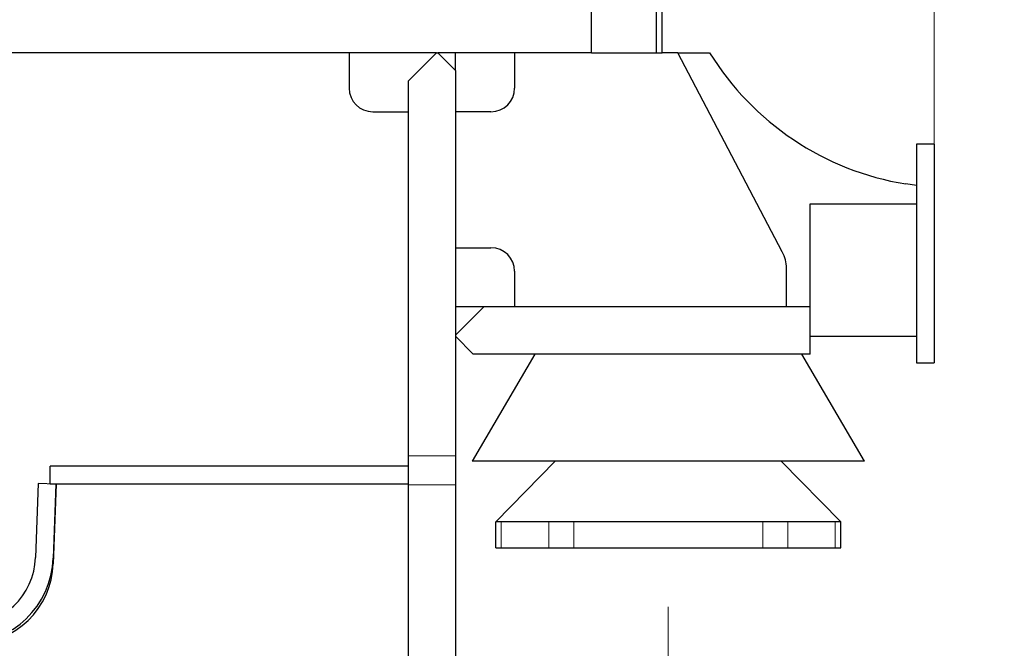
# Model space of a CAD drawing. Header units: inches. Extents: x 0 to 29700, y -16 to 21000.
# Tile 149 of 186: x 15468 to 16301, y 15386 to 15918. Entities that reach past the tile are written whole.
import ezdxf

# ---------------------------------------------------------------- set-up
doc = ezdxf.new("R2010")
doc.units = ezdxf.units.IN
doc.layers.add('254', color=7, linetype='Continuous', true_color=0xffffff)
doc.styles.add('latin_extended', font='simplex.shx')
doc.dimstyles.get("Standard").update_dxf_attribs({"dimtxt": 0.18, "dimasz": 0.18, "dimexe": 0.18, "dimexo": 0.0625, "dimgap": 0.09, "dimtad": 0, "dimtih": 1, "dimtoh": 1, "dimdec": 4, "dimzin": 0, "dimdsep": 46, "dimtxsty": 'Standard', "dimcen": 0.09, "dimadec": 0, "dimazin": 0, "dimtfac": 1, "dimtdec": 4, "dimtofl": 0, "dimtmove": 0, "dimatfit": 3, "dimfxl": 1, "dimtolj": 1, "dimtzin": 0, "dimarcsym": 0})

# ---------------------------------------------------------------- blocks, each defined once
blk = doc.blocks.new('_U2')
at = {"layer": '254', "color": 3, "linetype": 'Continuous', "lineweight": 13, "transparency": 16777216}
for p, q in [((13656.66, 15420.76), (13656.66, 14229.76)), ((16016.66, 15420.76), (16016.66, 14229.76)), ((13831.66, 14279.76), (15841.66, 14279.76))]:
    blk.add_line(p, q, dxfattribs=at)
at = {"layer": '254', "color": 3, "transparency": 16777216}
for points in [[(13831.66, 14308.92), (13831.66, 14250.59), (13656.66, 14279.76)], [(15841.66, 14250.59), (15841.66, 14308.92), (16016.66, 14279.76)]]:
    blk.add_solid(points, dxfattribs=at)
at = {"layer": 'Defpoints', "color": 0, "transparency": 16777216}
for p in [(13656.66, 15470.76), (16016.66, 15470.76), (16016.66, 14279.76)]:
    blk.add_point(p, dxfattribs=at)
at = {"layer": '254', "color": 2, "lineweight": 13, "transparency": 16777216, "insert": (14528.33, 14542.26), "char_height": 175, "attachment_point": 1, "style": 'latin_extended'}
blk.add_mtext('\\A1;2360', dxfattribs=at)
blk = doc.blocks.new('_U3')
at = {"layer": '254', "color": 3, "linetype": 'Continuous', "lineweight": 13, "transparency": 16777216}
for p, q in [((13411.66, 17625.13), (13411.66, 19789.17)), ((16241.66, 15769.76), (16241.66, 19789.17)), ((13586.66, 19739.17), (16066.66, 19739.17))]:
    blk.add_line(p, q, dxfattribs=at)
at = {"layer": '254', "color": 3, "transparency": 16777216}
for points in [[(13586.66, 19768.33), (13586.66, 19710), (13411.66, 19739.17)], [(16066.66, 19710), (16066.66, 19768.33), (16241.66, 19739.17)]]:
    blk.add_solid(points, dxfattribs=at)
at = {"layer": 'Defpoints', "color": 0, "transparency": 16777216}
for p in [(16241.66, 19739.17), (13411.66, 17575.13), (16241.66, 15719.76)]:
    blk.add_point(p, dxfattribs=at)
at = {"layer": '254', "color": 2, "lineweight": 13, "transparency": 16777216, "insert": (14518.33, 20001.67), "char_height": 175, "attachment_point": 1, "style": 'latin_extended'}
blk.add_mtext('\\A1;2830', dxfattribs=at)
blk = doc.blocks.new('_U8')
at = {"layer": '254', "color": 3, "linetype": 'Continuous', "lineweight": 13, "transparency": 16777216}
for p, q in [((14886.66, 16664.63), (17194.06, 16664.63)), ((17144.06, 16489.63), (17144.06, 15354.76)), ((15846.66, 15179.76), (17194.06, 15179.76))]:
    blk.add_line(p, q, dxfattribs=at)
at = {"layer": '254', "color": 3, "transparency": 16777216}
for points in [[(17173.23, 16489.63), (17114.89, 16489.63), (17144.06, 16664.63)], [(17114.89, 15354.76), (17173.23, 15354.76), (17144.06, 15179.76)]]:
    blk.add_solid(points, dxfattribs=at)
at = {"layer": 'Defpoints', "color": 0, "transparency": 16777216}
for p in [(14836.66, 16664.63), (15796.66, 15179.76), (17144.06, 15179.76)]:
    blk.add_point(p, dxfattribs=at)
at = {"layer": '254', "color": 2, "lineweight": 13, "transparency": 16777216, "insert": (16881.56, 15630.53), "char_height": 175, "attachment_point": 1, "rotation": 90, "style": 'latin_extended'}
blk.add_mtext('\\A1;1485', dxfattribs=at)

msp = doc.modelspace()

# ---------------------------------------------------------------- linework, layer by layer
at = {"layer": '254', "color": 2, "linetype": 'Continuous', "lineweight": 25}
for p, q in [((15951.663, 15889.756), (15951.663, 15944.756)), ((15951.663, 15889.756), (15951.663, 15944.756)), ((16006.663, 15889.756), (16006.663, 15944.756)), ((16006.663, 15889.756), (16006.663, 15944.756)), ((16011.663, 15889.756), (16011.663, 15944.756)), ((16011.663, 15889.756), (16011.663, 15944.756)), ((15820.663, 15889.756), (15342.663, 15889.756)), ((15820.663, 15889.756), (15342.663, 15889.756)), ((15746.663, 15889.756), (15746.663, 15859.756)), ((15746.663, 15889.756), (15746.663, 15859.756)), ((15820.663, 15889.756), (15796.663, 15865.756)), ((15820.663, 15889.756), (15796.663, 15865.756)), ((15820.663, 15889.756), (15821.663, 15889.756)), ((15820.663, 15889.756), (15821.663, 15889.756)), ((15951.663, 15889.756), (15821.663, 15889.756)), ((15836.663, 15874.756), (15821.663, 15889.756)), ((15951.663, 15889.756), (15821.663, 15889.756)), ((15836.663, 15874.756), (15821.663, 15889.756)), ((15836.663, 15874.753), (15836.663, 15889.756)), ((15886.663, 15889.756), (15886.663, 15859.756)), ((15951.663, 15889.756), (16006.663, 15889.756)), ((15951.663, 15889.756), (16006.663, 15889.756)), ((16006.663, 15889.756), (16011.663, 15889.756)), ((16006.663, 15889.756), (16011.663, 15889.756)), ((16024.663, 15889.756), (16011.663, 15889.756)), ((16024.661, 15889.756), (16051.663, 15889.756)), ((16113.218, 15721.31), (16024.663, 15889.756)), ((15836.663, 15874.756), (15836.663, 15548.713)), ((15836.663, 15874.756), (15836.663, 15548.713)), ((15796.663, 15865.756), (15796.663, 15548.713)), ((15796.663, 15865.756), (15796.663, 15548.713)), ((15766.663, 15839.756), (15796.663, 15839.756)), ((15766.663, 15839.756), (15796.663, 15839.756)), ((15866.663, 15839.756), (15836.663, 15839.756)), ((16241.663, 15812.256), (16226.663, 15812.256)), ((16226.663, 15812.256), (16226.663, 15719.756)), ((16241.663, 15812.256), (16241.663, 15719.756)), ((16226.663, 15777.3), (16217.663, 15778.756)), ((16136.663, 15674.756), (16136.663, 15761.756)), ((16136.663, 15761.756), (16226.663, 15761.756)), ((15836.663, 15724.756), (15866.663, 15724.756)), ((16226.663, 15719.756), (16226.663, 15627.256)), ((16241.663, 15719.756), (16241.663, 15627.256)), ((16116.663, 15674.756), (16116.663, 15707.351)), ((15886.663, 15704.756), (15886.663, 15674.756)), ((15860.666, 15674.756), (15836.663, 15674.756)), ((15860.663, 15674.756), (15836.663, 15650.756)), ((15860.663, 15674.756), (15836.663, 15650.756)), ((16136.663, 15674.756), (15860.663, 15674.756)), ((16136.663, 15674.756), (15860.663, 15674.756)), ((16136.663, 15634.756), (16136.663, 15674.756)), ((16136.663, 15634.756), (16136.663, 15674.756)), ((15836.663, 15649.756), (15851.663, 15634.756)), ((15836.663, 15649.756), (15851.663, 15634.756)), ((16136.663, 15649.756), (16226.663, 15649.756)), ((15903.734, 15634.755), (15850.663, 15544.156)), ((16136.663, 15634.756), (15851.663, 15634.756)), ((16136.663, 15634.756), (15851.663, 15634.756)), ((16182.663, 15544.156), (16129.593, 15634.755)), ((16226.663, 15627.256), (16241.663, 15627.256)), ((15796.663, 15548.713), (15796.663, 15524.136)), ((15796.663, 15548.713), (15796.663, 15524.136)), ((15836.663, 15548.713), (15836.663, 15524.136)), ((15836.663, 15548.713), (15836.663, 15524.136)), ((15493.663, 15524.756), (15493.663, 15539.756)), ((15796.663, 15539.756), (15493.663, 15539.756)), ((16182.663, 15544.156), (15850.663, 15544.156)), ((15870.663, 15492.756), (15920.996, 15544.156)), ((16112.331, 15544.156), (16162.663, 15492.756)), ((15483.443, 15525.279), (15481.256, 15462.662)), ((15498.434, 15524.756), (15483.443, 15525.279)), ((15498.668, 15524.756), (15493.663, 15524.756)), ((15498.434, 15524.756), (15496.247, 15462.138)), ((15498.663, 15524.756), (15496.308, 15457.313)), ((15796.663, 15524.756), (15498.663, 15524.756)), ((15796.663, 15524.136), (15796.663, 15239.756)), ((15796.663, 15524.136), (15796.663, 15239.756)), ((15836.663, 15524.136), (15836.663, 15212.756)), ((15836.663, 15524.136), (15836.663, 15212.756)), ((15870.663, 15470.756), (15870.663, 15492.756)), ((15884.11, 15492.756), (15870.663, 15492.756)), ((15915.513, 15492.756), (15884.11, 15492.756)), ((15936.663, 15492.756), (15915.513, 15492.756)), ((16096.663, 15492.756), (15936.663, 15492.756)), ((16117.814, 15492.756), (16096.663, 15492.756)), ((16149.217, 15492.756), (16117.814, 15492.756)), ((16162.663, 15492.756), (16149.217, 15492.756)), ((16162.663, 15470.756), (16162.663, 15492.756)), ((15870.663, 15470.756), (15875.283, 15470.756)), ((15875.283, 15470.756), (15915.513, 15470.756)), ((15915.513, 15470.756), (15936.663, 15470.756)), ((15936.663, 15470.756), (16096.663, 15470.756)), ((16096.663, 15470.756), (16117.814, 15470.756)), ((16117.814, 15470.756), (16158.044, 15470.756)), ((16158.044, 15470.756), (16162.663, 15470.756))]:
    msp.add_line(p, q, dxfattribs=at)
at = {"layer": '254', "color": 110, "linetype": 'Continuous', "lineweight": 13}
for p, q in [((15796.663, 15548.713), (15836.663, 15548.713)), ((15796.663, 15548.713), (15836.663, 15548.713)), ((15796.663, 15524.136), (15836.663, 15524.136)), ((15796.663, 15524.136), (15836.663, 15524.136)), ((15875.283, 15470.756), (15875.283, 15492.756)), ((15915.513, 15470.756), (15915.513, 15492.756)), ((15936.663, 15470.756), (15936.663, 15492.756)), ((16096.663, 15470.756), (16096.663, 15492.756)), ((16117.814, 15470.756), (16117.814, 15492.756)), ((16158.044, 15470.756), (16158.044, 15492.756))]:
    msp.add_line(p, q, dxfattribs=at)
at = {"layer": '254', "color": 2, "linetype": 'Continuous', "lineweight": 25}
for centre, radius, start, end in [((16255.976, 16015.678), 240, 211.646438, 260.814272), ((15766.663, 15859.756), 20, 180, 270), ((15766.663, 15859.756), 20, 180, 270), ((15866.663, 15859.756), 20, 270, 0), ((15866.663, 15704.756), 20, 0, 90), ((16086.663, 15707.351), 30, 0, 27.731546), ((15421.293, 15464.756), 60, 270, 358), ((15421.293, 15464.756), 75, 270, 358), ((15426.351, 15459.756), 70, 270, 358)]:
    msp.add_arc(centre, radius, start, end, dxfattribs=at)

# ---------------------------------------------------------------- dimensions: what is measured, and where the dimension line sits
at = {"layer": '254', "color": 2, "linetype": 'Continuous', "lineweight": 13}
for base, p1, p2, override, picture, middle in [((16241.663, 19739.167), (13411.663, 17575.133), (16241.663, 15719.756), {"dimscale": 50, "dimtxt": 3.5, "dimasz": 3.5, "dimexe": 1, "dimexo": 1, "dimgap": 1.75, "dimtad": 1, "dimtih": 1, "dimtoh": 0, "dimdec": 0, "dimlfac": 1, "dimzin": 8, "dimdsep": 46, "dimlunit": 2, "dimtxsty": 'latin_extended', "dimsah": 1, "dimse1": 0, "dimse2": 0, "dimsd1": 0, "dimsd2": 0, "dimclrd": 3, "dimclre": 3, "dimclrt": 2, "dimtol": 0, "dimtm": -0.1, "dimtfac": 0.714286, "dimtdec": 3, "dimtofl": 1, "dimtmove": 0, "dimtzin": 8, "dimlwd": 13, "dimlwe": 13}, '_U3', (14826.663, 19739.167)), ((16016.663, 14279.756), (13656.663, 15470.756), (16016.663, 15470.756), {"dimscale": 50, "dimtxt": 3.5, "dimasz": 3.5, "dimexe": 1, "dimexo": 1, "dimgap": 1.75, "dimtad": 1, "dimtih": 1, "dimtoh": 0, "dimdec": 2, "dimlfac": 1, "dimzin": 8, "dimdsep": 46, "dimlunit": 2, "dimtxsty": 'latin_extended', "dimsah": 1, "dimse1": 0, "dimse2": 0, "dimsd1": 0, "dimsd2": 0, "dimclrd": 3, "dimclre": 3, "dimclrt": 2, "dimtol": 0, "dimtm": -0.1, "dimtfac": 0.714286, "dimtdec": 3, "dimtofl": 1, "dimtmove": 0, "dimtzin": 8, "dimlwd": 13, "dimlwe": 13}, '_U2', (14836.663, 14279.756))]:
    dim = msp.add_linear_dim(base=base, p1=p1, p2=p2, dimstyle='Standard', override=override, dxfattribs=at)
    dim.commit()
    dim.dimension.update_dxf_attribs({"geometry": picture, "text_midpoint": middle, "dimtype": 160})
dim = msp.add_linear_dim(base=(17144.059, 15179.756), p1=(14836.663, 16664.633), p2=(15796.663, 15179.756), angle=90, dimstyle='Standard', override={"dimscale": 50, "dimtxt": 3.5, "dimasz": 3.5, "dimexe": 1, "dimexo": 1, "dimgap": 1.75, "dimtad": 1, "dimtih": 0, "dimtoh": 0, "dimdec": 0, "dimlfac": 1, "dimzin": 8, "dimdsep": 46, "dimlunit": 2, "dimtxsty": 'latin_extended', "dimsah": 1, "dimse1": 0, "dimse2": 0, "dimsd1": 0, "dimsd2": 0, "dimclrd": 3, "dimclre": 3, "dimclrt": 2, "dimtol": 0, "dimtm": -0.1, "dimtfac": 0.714286, "dimtdec": 3, "dimtofl": 1, "dimtmove": 0, "dimtzin": 8, "dimlwd": 13, "dimlwe": 13}, dxfattribs=at)
dim.commit()
dim.dimension.update_dxf_attribs({"geometry": '_U8', "text_midpoint": (17144.059, 15922.194), "dimtype": 160})

doc.saveas('drawing.dxf')
